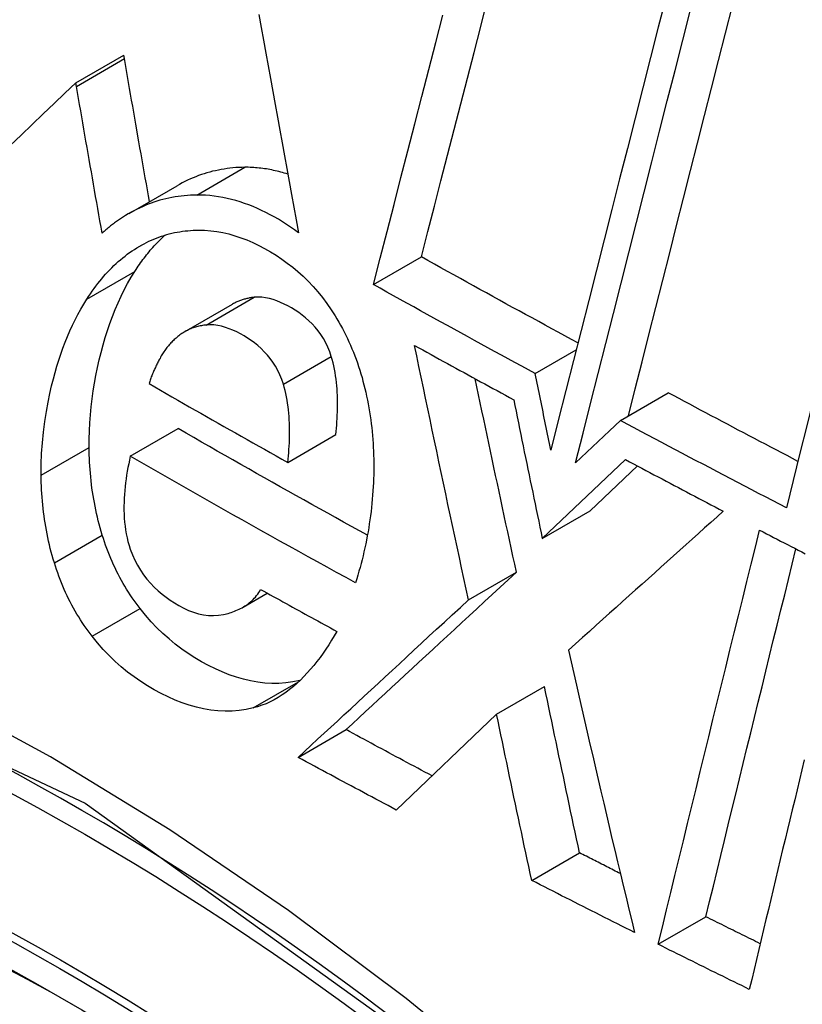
# Model space of a CAD drawing. Header units: inches. Extents: x 27 to 746, y 82 to 342.
# Tile 163 of 256: x 685.8498 to 685.946, y 295.2089 to 295.3299. Entities that reach past the tile are written whole.
import ezdxf

# ---------------------------------------------------------------- set-up
doc = ezdxf.new("R2010")
doc.units = ezdxf.units.IN
doc.header["$MEASUREMENT"] = 0
doc.layers.add('Visible Edges(ANSI)', color=7, linetype='Continuous', lineweight=25)
doc.layers.add('Visible Tangent Edges(ANSI)', color=7, linetype='Continuous', lineweight=25)

msp = doc.modelspace()

# ---------------------------------------------------------------- linework, layer by layer
at = {"layer": 'Visible Edges(ANSI)'}
for p, q in [((685.85664, 295.32219), (685.86254, 295.32559)), ((685.86262, 295.32515), (685.86254, 295.32559)), ((685.85672, 295.32174), (685.85664, 295.32219)), ((685.86319, 295.30612), (685.86909, 295.30952)), ((685.89324, 295.29738), (685.89914, 295.30078)), ((685.87003, 295.29157), (685.87593, 295.29498)), ((685.91313, 295.28645), (685.91816, 295.28935)), ((685.92359, 295.28068), (685.92947, 295.28408)), ((685.92359, 295.28068), (685.92224, 295.27941)), ((685.86334, 295.27627), (685.86924, 295.27967)), ((685.92224, 295.27941), (685.91809, 295.27546)), ((685.88271, 295.27552), (685.8886, 295.27893)), ((685.91399, 295.26615), (685.92422, 295.27586)), ((685.91988, 295.26955), (685.9257, 295.27508)), ((685.91399, 295.26615), (685.91988, 295.26955)), ((685.90492, 295.25863), (685.91081, 295.26203)), ((685.87721, 295.25773), (685.88019, 295.25945)), ((685.90838, 295.24456), (685.91427, 295.24796)), ((685.90838, 295.24456), (685.89605, 295.23279)), ((685.88397, 295.23926), (685.88987, 295.24267)), ((685.9127, 295.22414), (685.91858, 295.22753)), ((685.92824, 295.21628), (685.93411, 295.21967))]:
    msp.add_line(p, q, dxfattribs=at)
at = {"layer": 'Visible Edges(ANSI)', "flags": 128}
for points in [[(685.9292, 295.33276), (685.92825, 295.32904), (685.9273, 295.32531), (685.92635, 295.32158), (685.9254, 295.31784), (685.92445, 295.3141), (685.9235, 295.31036), (685.92255, 295.30662), (685.9216, 295.30289), (685.92065, 295.29916), (685.91971, 295.29544), (685.91876, 295.29174), (685.91783, 295.28804), (685.91689, 295.28436), (685.91596, 295.28069), (685.91504, 295.27704)], [(685.89914, 295.30078), (685.89994, 295.30389), (685.90074, 295.30701), (685.90154, 295.31014), (685.90235, 295.31328), (685.90316, 295.31643), (685.90397, 295.31959), (685.90479, 295.32275), (685.9056, 295.32592), (685.90642, 295.32909), (685.90723, 295.33227)], [(685.92458, 295.28125), (685.92541, 295.28456), (685.92626, 295.28788), (685.9271, 295.29122), (685.92795, 295.29456), (685.9288, 295.29791), (685.92965, 295.30128), (685.9305, 295.30465), (685.93136, 295.30802), (685.93222, 295.3114), (685.93307, 295.31478), (685.93393, 295.31816), (685.93479, 295.32154), (685.93565, 295.32491), (685.93651, 295.32829), (685.93737, 295.33166)], [(685.87916, 295.33056), (685.87945, 295.32899), (685.87973, 295.32742), (685.88002, 295.32584), (685.8803, 295.32426), (685.88059, 295.32269), (685.88087, 295.32111), (685.88116, 295.31953), (685.88144, 295.31795), (685.88173, 295.31637), (685.88202, 295.31479), (685.88231, 295.31321), (685.88259, 295.31163), (685.88288, 295.31005), (685.88317, 295.30847), (685.88346, 295.3069), (685.88375, 295.30532), (685.88404, 295.30375)], [(685.89324, 295.29738), (685.89408, 295.30064), (685.89492, 295.30392), (685.89577, 295.30722), (685.89662, 295.31052), (685.89747, 295.31383), (685.89832, 295.31715), (685.89918, 295.32048), (685.90004, 295.32381), (685.90089, 295.32715), (685.90175, 295.33048)], [(685.91809, 295.27546), (685.91901, 295.2791), (685.91993, 295.28277), (685.92086, 295.28645), (685.9218, 295.29014), (685.92274, 295.29384), (685.92368, 295.29756), (685.92462, 295.30128), (685.92557, 295.30501), (685.92652, 295.30875), (685.92747, 295.31248), (685.92842, 295.31622), (685.92936, 295.31995), (685.93031, 295.32369), (685.93126, 295.32741), (685.93221, 295.33113)], [(685.95923, 295.33098), (685.95839, 295.3276), (685.95754, 295.32422), (685.95668, 295.32083), (685.95583, 295.31743), (685.95498, 295.31402), (685.95413, 295.31062), (685.95327, 295.30721), (685.95242, 295.3038), (685.95157, 295.30039), (685.95072, 295.29698), (685.94987, 295.29357), (685.94902, 295.29017), (685.94818, 295.28678), (685.94734, 295.28339), (685.9465, 295.28001), (685.94566, 295.27664), (685.94483, 295.27328), (685.944, 295.26993)], [(685.8657, 295.30757), (685.86557, 295.3083), (685.86545, 295.30904), (685.86532, 295.30977), (685.86519, 295.3105), (685.86506, 295.31124), (685.86493, 295.31197), (685.8648, 295.31271), (685.86467, 295.31344), (685.86454, 295.31417), (685.86441, 295.31491), (685.86428, 295.31564), (685.86416, 295.31638), (685.86403, 295.31711), (685.8639, 295.31784), (685.86377, 295.31857), (685.86364, 295.31931), (685.86351, 295.32004), (685.86339, 295.32077), (685.86326, 295.3215), (685.86313, 295.32223), (685.863, 295.32296), (685.86288, 295.32369), (685.86275, 295.32442), (685.86262, 295.32515)], [(685.85664, 295.32219), (685.85531, 295.32091), (685.85398, 295.31963), (685.85264, 295.31835), (685.85129, 295.31706), (685.84994, 295.31576), (685.84859, 295.31447)], [(685.85989, 295.3037), (685.85976, 295.30445), (685.85962, 295.3052), (685.85949, 295.30596), (685.85936, 295.30671), (685.85923, 295.30746), (685.85909, 295.30822), (685.85896, 295.30897), (685.85883, 295.30972), (685.8587, 295.31048), (685.85856, 295.31123), (685.85843, 295.31198), (685.8583, 295.31274), (685.85817, 295.31349), (685.85804, 295.31424), (685.8579, 295.31499), (685.85777, 295.31575), (685.85764, 295.3165), (685.85751, 295.31725), (685.85738, 295.318), (685.85725, 295.31875), (685.85712, 295.3195), (685.85698, 295.32025), (685.85685, 295.321), (685.85672, 295.32174)], [(685.87741, 295.31179), (685.87705, 295.31178), (685.87668, 295.31177), (685.87632, 295.31175), (685.87596, 295.31172), (685.8756, 295.31168), (685.87524, 295.31164), (685.87489, 295.31158), (685.87453, 295.31152), (685.87418, 295.31146), (685.87382, 295.31138), (685.87347, 295.3113), (685.87312, 295.31121), (685.87277, 295.31111), (685.87243, 295.311), (685.87208, 295.31089), (685.87174, 295.31077), (685.8714, 295.31064), (685.87106, 295.3105), (685.87073, 295.31036), (685.87039, 295.31021), (685.87006, 295.31005), (685.86973, 295.30988), (685.86941, 295.3097), (685.86909, 295.30952)], [(685.88272, 295.31096), (685.8825, 295.31102), (685.88228, 295.31109), (685.88206, 295.31115), (685.88184, 295.31121), (685.88161, 295.31127), (685.88139, 295.31132), (685.88117, 295.31138), (685.88095, 295.31142), (685.88073, 295.31147), (685.88051, 295.31151), (685.88029, 295.31155), (685.88007, 295.31159), (685.87985, 295.31162), (685.87962, 295.31165), (685.8794, 295.31168), (685.87918, 295.3117), (685.87896, 295.31172), (685.87874, 295.31174), (685.87852, 295.31176), (685.8783, 295.31177), (685.87807, 295.31178), (685.87785, 295.31179), (685.87763, 295.31179), (685.87741, 295.31179)], [(685.87151, 295.30838), (685.87113, 295.30838), (685.87074, 295.30836), (685.87036, 295.30834), (685.86998, 295.3083), (685.8696, 295.30826), (685.86923, 295.30821), (685.86885, 295.30816), (685.86847, 295.30809), (685.8681, 295.30802), (685.86773, 295.30793), (685.86736, 295.30784), (685.86699, 295.30774), (685.86663, 295.30763), (685.86626, 295.30751), (685.8659, 295.30738), (685.86554, 295.30725), (685.86518, 295.3071), (685.86483, 295.30695), (685.86448, 295.30679), (685.86413, 295.30662), (685.86378, 295.30645), (685.86344, 295.30626), (685.8631, 295.30607), (685.86276, 295.30586)], [(685.88404, 295.30375), (685.88355, 295.30411), (685.88306, 295.30445), (685.88256, 295.30478), (685.88206, 295.3051), (685.88156, 295.3054), (685.88105, 295.30569), (685.88053, 295.30597), (685.88001, 295.30624), (685.87949, 295.3065), (685.87897, 295.30673), (685.87844, 295.30696), (685.87792, 295.30717), (685.87739, 295.30736), (685.87685, 295.30754), (685.87632, 295.3077), (685.87579, 295.30785), (685.87525, 295.30797), (685.87472, 295.30809), (685.87418, 295.30818), (685.87365, 295.30826), (685.87311, 295.30831), (685.87258, 295.30836), (685.87205, 295.30838), (685.87151, 295.30838)], [(685.86276, 295.30586), (685.86264, 295.30579), (685.86251, 295.30571), (685.86239, 295.30563), (685.86226, 295.30555), (685.86214, 295.30546), (685.86202, 295.30538), (685.86189, 295.3053), (685.86177, 295.30521), (685.86165, 295.30513), (685.86153, 295.30504), (685.86141, 295.30495), (685.86129, 295.30486), (685.86117, 295.30477), (685.86105, 295.30468), (685.86093, 295.30458), (685.86081, 295.30449), (685.8607, 295.30439), (685.86058, 295.3043), (685.86046, 295.3042), (685.86035, 295.3041), (685.86023, 295.304), (685.86012, 295.3039), (685.86, 295.3038), (685.85989, 295.3037)], [(685.86416, 295.30189), (685.86445, 295.30207), (685.86474, 295.30224), (685.86504, 295.3024), (685.86534, 295.30255), (685.86564, 295.3027), (685.86595, 295.30284), (685.86625, 295.30297), (685.86656, 295.30309), (685.86687, 295.30321), (685.86719, 295.30332), (685.8675, 295.30342), (685.86782, 295.30352), (685.86814, 295.3036), (685.86846, 295.30368), (685.86878, 295.30376), (685.86911, 295.30382), (685.86943, 295.30388), (685.86976, 295.30393), (685.87008, 295.30397), (685.87041, 295.304), (685.87074, 295.30403), (685.87107, 295.30405), (685.8714, 295.30407), (685.87174, 295.30407)], [(685.87174, 295.30407), (685.87248, 295.30406), (685.87323, 295.304), (685.87397, 295.30391), (685.87472, 295.30377), (685.87546, 295.3036), (685.87621, 295.30339), (685.87694, 295.30314), (685.87768, 295.30286), (685.87841, 295.30254), (685.87914, 295.30219), (685.87986, 295.30181), (685.88057, 295.30141), (685.88127, 295.30098), (685.88196, 295.30052), (685.88264, 295.30003), (685.88331, 295.29952), (685.88396, 295.29897), (685.8846, 295.2984), (685.88522, 295.29779), (685.88583, 295.29716), (685.88641, 295.29649), (685.88698, 295.29579), (685.88752, 295.29506), (685.88804, 295.29429)], [(685.86391, 295.299), (685.86405, 295.29922), (685.86419, 295.29943), (685.86433, 295.29963), (685.86447, 295.29984), (685.86461, 295.30004), (685.86475, 295.30024), (685.8649, 295.30044), (685.86505, 295.30064), (685.8652, 295.30083), (685.86535, 295.30103), (685.8655, 295.30121), (685.86565, 295.3014), (685.8658, 295.30159), (685.86596, 295.30177), (685.86612, 295.30195), (685.86628, 295.30213), (685.86644, 295.3023), (685.8666, 295.30247), (685.86676, 295.30264), (685.86693, 295.30281), (685.86709, 295.30297), (685.86726, 295.30314), (685.86743, 295.30329), (685.8676, 295.30345)], [(685.85801, 295.2956), (685.85823, 295.29593), (685.85844, 295.29625), (685.85867, 295.29657), (685.85889, 295.29689), (685.85912, 295.2972), (685.85935, 295.2975), (685.85959, 295.2978), (685.85983, 295.29809), (685.86007, 295.29837), (685.86032, 295.29865), (685.86056, 295.29892), (685.86082, 295.29919), (685.86108, 295.29945), (685.86134, 295.29971), (685.8616, 295.29996), (685.86187, 295.3002), (685.86214, 295.30043), (685.86242, 295.30066), (685.8627, 295.30088), (685.86298, 295.3011), (685.86327, 295.30131), (685.86356, 295.30151), (685.86386, 295.30171), (685.86416, 295.30189)], [(685.91837, 295.2902), (685.91757, 295.29064), (685.91676, 295.29107), (685.91596, 295.29151), (685.91515, 295.29195), (685.91435, 295.29239), (685.91355, 295.29283), (685.91274, 295.29327), (685.91194, 295.2937), (685.91114, 295.29414), (685.91033, 295.29458), (685.90953, 295.29502), (685.90873, 295.29547), (685.90793, 295.29591), (685.90713, 295.29635), (685.90633, 295.29679), (685.90553, 295.29723), (685.90473, 295.29767), (685.90393, 295.29812), (685.90313, 295.29856), (685.90233, 295.299), (685.90153, 295.29945), (685.90073, 295.29989), (685.89993, 295.30034), (685.89914, 295.30078)], [(685.85829, 295.27737), (685.85829, 295.27838), (685.85832, 295.27938), (685.85837, 295.28038), (685.85844, 295.28137), (685.85853, 295.28236), (685.85865, 295.28333), (685.85879, 295.2843), (685.85894, 295.28527), (685.85912, 295.28622), (685.85931, 295.28717), (685.85953, 295.28811), (685.85975, 295.28904), (685.86, 295.28996), (685.86026, 295.29086), (685.86054, 295.29174), (685.86084, 295.29261), (685.86115, 295.29347), (685.86149, 295.29431), (685.86184, 295.29514), (685.86222, 295.29595), (685.86261, 295.29675), (685.86302, 295.29752), (685.86346, 295.29827), (685.86391, 295.299)], [(685.91313, 295.28645), (685.9123, 295.2869), (685.91146, 295.28735), (685.91063, 295.2878), (685.9098, 295.28826), (685.90896, 295.28871), (685.90813, 295.28916), (685.9073, 295.28962), (685.90647, 295.29007), (685.90564, 295.29052), (685.90481, 295.29098), (685.90398, 295.29143), (685.90315, 295.29189), (685.90232, 295.29234), (685.90149, 295.2928), (685.90067, 295.29326), (685.89984, 295.29371), (685.89901, 295.29417), (685.89819, 295.29463), (685.89736, 295.29508), (685.89654, 295.29554), (685.89571, 295.296), (685.89489, 295.29646), (685.89406, 295.29692), (685.89324, 295.29738)], [(685.85239, 295.27396), (685.8524, 295.2753), (685.85245, 295.27662), (685.85254, 295.27793), (685.85267, 295.27924), (685.85283, 295.28053), (685.85303, 295.28176), (685.85324, 295.28292), (685.85346, 295.28398), (685.85368, 295.28495), (685.8539, 295.2858), (685.85411, 295.28658), (685.85433, 295.28734), (685.85456, 295.28809), (685.85481, 295.28883), (685.85507, 295.28956), (685.85534, 295.29028), (685.85562, 295.29099), (685.85592, 295.29168), (685.85623, 295.29237), (685.85656, 295.29304), (685.8569, 295.2937), (685.85726, 295.29435), (685.85763, 295.29498), (685.85801, 295.2956)], [(685.87859, 295.29581), (685.87847, 295.2958), (685.87836, 295.29578), (685.87824, 295.29577), (685.87813, 295.29575), (685.87801, 295.29573), (685.8779, 295.29571), (685.87778, 295.29568), (685.87767, 295.29566), (685.87756, 295.29563), (685.87745, 295.2956), (685.87733, 295.29557), (685.87722, 295.29554), (685.87711, 295.2955), (685.877, 295.29547), (685.87689, 295.29543), (685.87678, 295.29539), (685.87667, 295.29534), (685.87656, 295.2953), (685.87646, 295.29525), (685.87635, 295.2952), (685.87624, 295.29515), (685.87614, 295.2951), (685.87603, 295.29504), (685.87593, 295.29498)], [(685.88806, 295.28855), (685.88786, 295.28913), (685.88764, 295.28969), (685.88738, 295.29023), (685.88709, 295.29075), (685.88678, 295.29124), (685.88644, 295.29171), (685.88608, 295.29215), (685.8857, 295.29256), (685.8853, 295.29294), (685.8849, 295.2933), (685.88448, 295.29363), (685.88405, 295.29394), (685.88362, 295.29423), (685.88318, 295.2945), (685.88273, 295.29475), (685.88228, 295.29498), (685.88183, 295.29519), (685.88137, 295.29537), (685.88091, 295.29553), (685.88044, 295.29566), (685.87998, 295.29575), (685.87951, 295.29581), (685.87905, 295.29583), (685.87859, 295.29581)], [(685.88804, 295.29429), (685.88829, 295.29392), (685.88852, 295.29354), (685.88875, 295.29315), (685.88898, 295.29276), (685.8892, 295.29237), (685.88942, 295.29197), (685.88963, 295.29157), (685.88983, 295.29116), (685.89003, 295.29075), (685.89022, 295.29034), (685.89041, 295.28992), (685.89059, 295.28949), (685.89077, 295.28906), (685.89094, 295.28863), (685.8911, 295.28819), (685.89126, 295.28775), (685.89141, 295.28731), (685.89156, 295.28687), (685.8917, 295.28642), (685.89183, 295.28597), (685.89195, 295.28552), (685.89207, 295.28506), (685.89219, 295.28461), (685.8923, 295.28415)], [(685.87269, 295.2924), (685.87254, 295.29239), (685.87239, 295.29237), (685.87224, 295.29234), (685.87209, 295.29232), (685.87194, 295.29229), (685.87179, 295.29226), (685.87165, 295.29222), (685.8715, 295.29219), (685.87136, 295.29214), (685.87121, 295.2921), (685.87107, 295.29205), (685.87093, 295.292), (685.87078, 295.29194), (685.87064, 295.29188), (685.8705, 295.29182), (685.87036, 295.29175), (685.87023, 295.29168), (685.87009, 295.29161), (685.86996, 295.29153), (685.86983, 295.29145), (685.8697, 295.29137), (685.86957, 295.29128), (685.86944, 295.29118), (685.86931, 295.29109)], [(685.88216, 295.28515), (685.88197, 295.28573), (685.88174, 295.28629), (685.88148, 295.28683), (685.8812, 295.28734), (685.88088, 295.28783), (685.88055, 295.28829), (685.8802, 295.28872), (685.87982, 295.28913), (685.87943, 295.28951), (685.87903, 295.28987), (685.87862, 295.2902), (685.87819, 295.29051), (685.87776, 295.2908), (685.87733, 295.29106), (685.87688, 295.29132), (685.87643, 295.29155), (685.87597, 295.29176), (685.8755, 295.29195), (685.87504, 295.29212), (685.87457, 295.29225), (685.8741, 295.29234), (685.87362, 295.29241), (685.87315, 295.29243), (685.87269, 295.2924)], [(685.86931, 295.29109), (685.8692, 295.291), (685.86909, 295.2909), (685.86898, 295.29081), (685.86887, 295.29071), (685.86876, 295.29061), (685.86865, 295.29051), (685.86855, 295.29041), (685.86844, 295.2903), (685.86834, 295.2902), (685.86824, 295.29009), (685.86814, 295.28998), (685.86804, 295.28986), (685.86795, 295.28975), (685.86785, 295.28963), (685.86776, 295.28951), (685.86767, 295.28938), (685.86758, 295.28926), (685.86749, 295.28913), (685.8674, 295.289), (685.86732, 295.28887), (685.86724, 295.28873), (685.86715, 295.2886), (685.86708, 295.28846), (685.867, 295.28831)], [(685.90492, 295.25863), (685.90464, 295.25993), (685.90436, 295.26123), (685.90408, 295.26254), (685.9038, 295.26384), (685.90351, 295.26514), (685.90323, 295.26645), (685.90295, 295.26775), (685.90268, 295.26906), (685.9024, 295.27036), (685.90212, 295.27167), (685.90184, 295.27297), (685.90157, 295.27428), (685.90129, 295.27558), (685.90101, 295.27689), (685.90074, 295.27819), (685.90046, 295.27949), (685.90019, 295.2808), (685.89992, 295.2821), (685.89964, 295.2834), (685.89937, 295.2847), (685.8991, 295.286), (685.89883, 295.2873), (685.89856, 295.2886), (685.89829, 295.2899)], [(685.89829, 295.2899), (685.8988, 295.28962), (685.8993, 295.28934), (685.89981, 295.28906), (685.90032, 295.28878), (685.90082, 295.2885), (685.90133, 295.28822), (685.90184, 295.28794), (685.90234, 295.28767), (685.90285, 295.28739), (685.90336, 295.28711), (685.90387, 295.28683), (685.90437, 295.28655), (685.90488, 295.28628), (685.90539, 295.286), (685.9059, 295.28572), (685.90641, 295.28544), (685.90691, 295.28517), (685.90742, 295.28489), (685.90793, 295.28461), (685.90844, 295.28434), (685.90895, 295.28406), (685.90946, 295.28378), (685.90997, 295.28351), (685.91048, 295.28323)], [(685.867, 295.28831), (685.86693, 295.28819), (685.86687, 295.28807), (685.86681, 295.28795), (685.86674, 295.28783), (685.86668, 295.28771), (685.86662, 295.28758), (685.86656, 295.28746), (685.8665, 295.28733), (685.86644, 295.2872), (685.86638, 295.28707), (685.86632, 295.28695), (685.86626, 295.28682), (685.8662, 295.28669), (685.86615, 295.28655), (685.86609, 295.28642), (685.86604, 295.28629), (685.86599, 295.28616), (685.86593, 295.28602), (685.86588, 295.28589), (685.86583, 295.28575), (685.86579, 295.28562), (685.86574, 295.28548), (685.86569, 295.28535), (685.86565, 295.28521)], [(685.8886, 295.27893), (685.88865, 295.27932), (685.88868, 295.27972), (685.88872, 295.28011), (685.88875, 295.28051), (685.88877, 295.28091), (685.88879, 295.28132), (685.88881, 295.28172), (685.88882, 295.28212), (685.88883, 295.28253), (685.88883, 295.28293), (685.88882, 295.28333), (685.88881, 295.28374), (685.88879, 295.28414), (685.88876, 295.28455), (685.88873, 295.28495), (685.88869, 295.28536), (685.88865, 295.28576), (685.88859, 295.28617), (685.88853, 295.28657), (685.88845, 295.28697), (685.88837, 295.28737), (685.88828, 295.28777), (685.88817, 295.28816), (685.88806, 295.28855)], [(685.91081, 295.26203), (685.9106, 295.26302), (685.91038, 295.26401), (685.91017, 295.265), (685.90996, 295.26599), (685.90974, 295.26698), (685.90953, 295.26797), (685.90932, 295.26896), (685.9091, 295.26995), (685.90889, 295.27094), (685.90868, 295.27193), (685.90847, 295.27292), (685.90826, 295.27392), (685.90805, 295.27491), (685.90784, 295.2759), (685.90763, 295.27689), (685.90742, 295.27788), (685.90721, 295.27887), (685.907, 295.27986), (685.90679, 295.28085), (685.90658, 295.28184), (685.90637, 295.28283), (685.90616, 295.28382), (685.90596, 295.28481), (685.90575, 295.2858)], [(685.91504, 295.27704), (685.91496, 295.27744), (685.91488, 295.27783), (685.9148, 295.27822), (685.91472, 295.27861), (685.91464, 295.279), (685.91456, 295.27939), (685.91448, 295.27979), (685.9144, 295.28018), (685.91432, 295.28057), (685.91424, 295.28096), (685.91416, 295.28135), (685.91408, 295.28174), (685.914, 295.28214), (685.91392, 295.28253), (685.91384, 295.28292), (685.91377, 295.28331), (685.91369, 295.2837), (685.91361, 295.2841), (685.91353, 295.28449), (685.91345, 295.28488), (685.91337, 295.28527), (685.91329, 295.28566), (685.91321, 295.28605), (685.91313, 295.28645)], [(685.86565, 295.28521), (685.86636, 295.2848), (685.86706, 295.2844), (685.86777, 295.28399), (685.86847, 295.28358), (685.86918, 295.28318), (685.86989, 295.28277), (685.8706, 295.28237), (685.87131, 295.28196), (685.87202, 295.28156), (685.87272, 295.28116), (685.87343, 295.28075), (685.87414, 295.28035), (685.87486, 295.27994), (685.87557, 295.27954), (685.87628, 295.27914), (685.87699, 295.27874), (685.8777, 295.27833), (685.87842, 295.27793), (685.87913, 295.27753), (685.87985, 295.27713), (685.88056, 295.27673), (685.88128, 295.27633), (685.88199, 295.27593), (685.88271, 295.27552)], [(685.88271, 295.27552), (685.88275, 295.27592), (685.88279, 295.27631), (685.88282, 295.27671), (685.88285, 295.27711), (685.88287, 295.27751), (685.8829, 295.27791), (685.88291, 295.27832), (685.88292, 295.27873), (685.88293, 295.27913), (685.88293, 295.27954), (685.88292, 295.27995), (685.88291, 295.28035), (685.88289, 295.28076), (685.88287, 295.28117), (685.88283, 295.28157), (685.88279, 295.28197), (685.88275, 295.28237), (685.88269, 295.28278), (685.88263, 295.28318), (685.88255, 295.28358), (685.88247, 295.28397), (685.88238, 295.28437), (685.88228, 295.28476), (685.88216, 295.28515)], [(685.8923, 295.28415), (685.8924, 295.28366), (685.8925, 295.28318), (685.89259, 295.2827), (685.89268, 295.28221), (685.89276, 295.28173), (685.89284, 295.28125), (685.89291, 295.28076), (685.89297, 295.28028), (685.89303, 295.2798), (685.89308, 295.27931), (685.89312, 295.27883), (685.89316, 295.27834), (685.8932, 295.27786), (685.89322, 295.27738), (685.89325, 295.27689), (685.89326, 295.27641), (685.89328, 295.27592), (685.89328, 295.27544), (685.89328, 295.27496), (685.89328, 295.27447), (685.89327, 295.27399), (685.89326, 295.27351), (685.89324, 295.27302), (685.89321, 295.27254)], [(685.91048, 295.28323), (685.91062, 295.28252), (685.91077, 295.28181), (685.91091, 295.2811), (685.91106, 295.28039), (685.9112, 295.27968), (685.91135, 295.27896), (685.91149, 295.27825), (685.91164, 295.27754), (685.91178, 295.27683), (685.91193, 295.27612), (685.91208, 295.2754), (685.91222, 295.27469), (685.91237, 295.27398), (685.91252, 295.27327), (685.91266, 295.27256), (685.91281, 295.27184), (685.91296, 295.27113), (685.9131, 295.27042), (685.91325, 295.26971), (685.9134, 295.269), (685.91355, 295.26829), (685.9137, 295.26757), (685.91384, 295.26686), (685.91399, 295.26615)], [(685.94542, 295.27565), (685.94475, 295.276), (685.94408, 295.27635), (685.94342, 295.2767), (685.94275, 295.27705), (685.94208, 295.2774), (685.94142, 295.27775), (685.94075, 295.2781), (685.94009, 295.27845), (685.93942, 295.2788), (685.93876, 295.27915), (685.93809, 295.2795), (685.93743, 295.27985), (685.93676, 295.2802), (685.9361, 295.28055), (685.93544, 295.28091), (685.93477, 295.28126), (685.93411, 295.28161), (685.93345, 295.28196), (685.93278, 295.28231), (685.93212, 295.28267), (685.93146, 295.28302), (685.9308, 295.28337), (685.93013, 295.28373), (685.92947, 295.28408)], [(685.944, 295.26993), (685.94314, 295.27038), (685.94229, 295.27082), (685.94143, 295.27127), (685.94058, 295.27171), (685.93973, 295.27216), (685.93887, 295.2726), (685.93802, 295.27305), (685.93717, 295.2735), (685.93632, 295.27394), (685.93546, 295.27439), (685.93461, 295.27484), (685.93376, 295.27529), (685.93291, 295.27573), (685.93206, 295.27618), (685.93121, 295.27663), (685.93036, 295.27708), (685.92952, 295.27753), (685.92867, 295.27798), (685.92782, 295.27843), (685.92697, 295.27888), (685.92612, 295.27933), (685.92528, 295.27978), (685.92443, 295.28023), (685.92359, 295.28068)], [(685.89249, 295.26656), (685.89152, 295.2671), (685.89054, 295.26764), (685.88956, 295.26818), (685.88858, 295.26873), (685.88761, 295.26927), (685.88663, 295.26981), (685.88566, 295.27035), (685.88469, 295.2709), (685.88371, 295.27144), (685.88274, 295.27199), (685.88177, 295.27253), (685.8808, 295.27308), (685.87984, 295.27363), (685.87887, 295.27417), (685.8779, 295.27472), (685.87694, 295.27527), (685.87597, 295.27582), (685.87501, 295.27637), (685.87404, 295.27692), (685.87308, 295.27747), (685.87212, 295.27802), (685.87116, 295.27857), (685.8702, 295.27912), (685.86924, 295.27967)], [(685.8599, 295.26659), (685.85977, 295.26703), (685.85965, 295.26747), (685.85953, 295.26791), (685.85941, 295.26835), (685.8593, 295.26879), (685.8592, 295.26924), (685.8591, 295.26968), (685.85901, 295.27013), (685.85893, 295.27057), (685.85885, 295.27102), (685.85877, 295.27147), (685.85871, 295.27192), (685.85864, 295.27237), (685.85859, 295.27282), (685.85853, 295.27327), (685.85849, 295.27373), (685.85844, 295.27418), (685.85841, 295.27463), (685.85838, 295.27509), (685.85835, 295.27554), (685.85833, 295.276), (685.85831, 295.27645), (685.8583, 295.27691), (685.85829, 295.27737)], [(685.86334, 295.27627), (685.86325, 295.27581), (685.86315, 295.27536), (685.86306, 295.27489), (685.86298, 295.27443), (685.8629, 295.27396), (685.86284, 295.27349), (685.86277, 295.27302), (685.86272, 295.27255), (685.86267, 295.27207), (685.86263, 295.27159), (685.8626, 295.27111), (685.86258, 295.27063), (685.86257, 295.27014), (685.86257, 295.26965), (685.86258, 295.26916), (685.86261, 295.26867), (685.86265, 295.26819), (685.8627, 295.2677), (685.86277, 295.26721), (685.86285, 295.26673), (685.86295, 295.26626), (685.86306, 295.26578), (685.8632, 295.26532), (685.86335, 295.26486)], [(685.89104, 295.26072), (685.88988, 295.26136), (685.88871, 295.262), (685.88754, 295.26264), (685.88638, 295.26328), (685.88521, 295.26392), (685.88405, 295.26457), (685.88289, 295.26521), (685.88173, 295.26585), (685.88057, 295.2665), (685.87941, 295.26714), (685.87826, 295.26779), (685.8771, 295.26844), (685.87595, 295.26909), (685.8748, 295.26974), (685.87365, 295.27038), (685.8725, 295.27104), (685.87135, 295.27169), (685.8702, 295.27234), (685.86905, 295.27299), (685.86791, 295.27365), (685.86676, 295.2743), (685.86562, 295.27496), (685.86448, 295.27561), (685.86334, 295.27627)], [(685.92422, 295.27586), (685.92472, 295.2756), (685.92522, 295.27533), (685.92572, 295.27507), (685.92622, 295.2748), (685.92672, 295.27454), (685.92722, 295.27427), (685.92772, 295.27401), (685.92822, 295.27374), (685.92872, 295.27348), (685.92922, 295.27321), (685.92972, 295.27295), (685.93022, 295.27269), (685.93072, 295.27242), (685.93122, 295.27216), (685.93172, 295.27189), (685.93222, 295.27163), (685.93273, 295.27137), (685.93323, 295.2711), (685.93373, 295.27084), (685.93423, 295.27058), (685.93473, 295.27031), (685.93524, 295.27005), (685.93574, 295.26979), (685.93624, 295.26952)], [(685.85401, 295.26318), (685.85387, 295.26362), (685.85375, 295.26406), (685.85363, 295.2645), (685.85351, 295.26494), (685.8534, 295.26539), (685.8533, 295.26583), (685.85321, 295.26628), (685.85311, 295.26672), (685.85303, 295.26717), (685.85295, 295.26762), (685.85288, 295.26807), (685.85281, 295.26852), (685.85274, 295.26897), (685.85269, 295.26942), (685.85263, 295.26987), (685.85259, 295.27032), (685.85255, 295.27077), (685.85251, 295.27123), (685.85248, 295.27168), (685.85245, 295.27214), (685.85243, 295.27259), (685.85241, 295.27305), (685.8524, 295.27351), (685.85239, 295.27396)], [(685.89321, 295.27254), (685.89318, 295.27202), (685.89314, 295.27151), (685.8931, 295.271), (685.89305, 295.27048), (685.89299, 295.26998), (685.89294, 295.26947), (685.89287, 295.26896), (685.8928, 295.26846), (685.89273, 295.26796), (685.89265, 295.26746), (685.89257, 295.26697), (685.89248, 295.26648), (685.89238, 295.26598), (685.89229, 295.2655), (685.89218, 295.26501), (685.89207, 295.26452), (685.89196, 295.26404), (685.89184, 295.26356), (685.89172, 295.26308), (685.8916, 295.2626), (685.89146, 295.26213), (685.89133, 295.26166), (685.89119, 295.26119), (685.89104, 295.26072)], [(685.93624, 295.26952), (685.93547, 295.26884), (685.93471, 295.26815), (685.93395, 295.26747), (685.93318, 295.26678), (685.93242, 295.2661), (685.93166, 295.26541), (685.93089, 295.26472), (685.93012, 295.26403), (685.92935, 295.26334), (685.92858, 295.26265), (685.92781, 295.26196), (685.92703, 295.26126), (685.92625, 295.26056), (685.92546, 295.25985), (685.92467, 295.25914), (685.92387, 295.25842), (685.92307, 295.2577), (685.92225, 295.25697), (685.92144, 295.25624), (685.92061, 295.2555), (685.91978, 295.25475), (685.91893, 295.25399), (685.91808, 295.25323), (685.91722, 295.25245)], [(685.86455, 295.25756), (685.8643, 295.25788), (685.86406, 295.25821), (685.86382, 295.25855), (685.86358, 295.25889), (685.86335, 295.25923), (685.86313, 295.25958), (685.8629, 295.25993), (685.86269, 295.26029), (685.86247, 295.26065), (685.86227, 295.26102), (685.86206, 295.26139), (685.86187, 295.26177), (685.86167, 295.26215), (685.86148, 295.26254), (685.8613, 295.26293), (685.86112, 295.26332), (685.86095, 295.26372), (685.86079, 295.26412), (685.86062, 295.26452), (685.86047, 295.26493), (685.86032, 295.26534), (685.86018, 295.26575), (685.86004, 295.26617), (685.8599, 295.26659)], [(685.92824, 295.21628), (685.92876, 295.21839), (685.92927, 295.22051), (685.92978, 295.22263), (685.9303, 295.22475), (685.93081, 295.22688), (685.93133, 295.229), (685.93185, 295.23113), (685.93237, 295.23326), (685.93289, 295.23539), (685.93341, 295.23752), (685.93393, 295.23966), (685.93445, 295.24179), (685.93497, 295.24392), (685.9355, 295.24605), (685.93602, 295.24818), (685.93654, 295.2503), (685.93706, 295.25243), (685.93759, 295.25455), (685.93811, 295.25667), (685.93863, 295.25878), (685.93915, 295.26089), (685.93967, 295.263), (685.94019, 295.2651), (685.94071, 295.26719)], [(685.94071, 295.26719), (685.94114, 295.26697), (685.94157, 295.26675), (685.942, 295.26652), (685.94243, 295.2663), (685.94286, 295.26608), (685.94329, 295.26585), (685.94372, 295.26563), (685.94415, 295.26541), (685.94459, 295.26518), (685.94502, 295.26496), (685.94545, 295.26474), (685.94588, 295.26451), (685.94631, 295.26429)], [(685.86335, 295.26486), (685.86361, 295.26417), (685.8639, 295.26352), (685.86423, 295.26289), (685.86459, 295.26228), (685.86498, 295.26171), (685.86539, 295.26117), (685.86583, 295.26067), (685.86628, 295.26019), (685.86676, 295.25975), (685.86725, 295.25933), (685.86775, 295.25894), (685.86826, 295.25858), (685.86878, 295.25824), (685.86933, 295.25792), (685.86992, 295.2576), (685.87052, 295.25733), (685.87113, 295.2571), (685.87174, 295.25692), (685.87236, 295.25679), (685.87298, 295.25671), (685.87359, 295.25669), (685.87419, 295.25673), (685.87479, 295.25682), (685.87538, 295.25696)], [(685.93411, 295.21967), (685.93456, 295.22154), (685.93502, 295.22342), (685.93547, 295.2253), (685.93593, 295.22718), (685.93639, 295.22906), (685.93685, 295.23095), (685.93731, 295.23283), (685.93777, 295.23472), (685.93823, 295.23661), (685.93869, 295.2385), (685.93915, 295.24039), (685.93961, 295.24228), (685.94008, 295.24417), (685.94054, 295.24606), (685.941, 295.24795), (685.94147, 295.24984), (685.94193, 295.25173), (685.94239, 295.25361), (685.94286, 295.2555), (685.94332, 295.25738), (685.94379, 295.25926), (685.94425, 295.26114), (685.94471, 295.26301), (685.94517, 295.26488)], [(685.85865, 295.25415), (685.8584, 295.25448), (685.85816, 295.25481), (685.85792, 295.25514), (685.85768, 295.25548), (685.85745, 295.25582), (685.85723, 295.25617), (685.85701, 295.25653), (685.85679, 295.25688), (685.85658, 295.25725), (685.85637, 295.25761), (685.85617, 295.25799), (685.85597, 295.25836), (685.85577, 295.25874), (685.85559, 295.25913), (685.8554, 295.25952), (685.85522, 295.25991), (685.85505, 295.26031), (685.85489, 295.26071), (685.85473, 295.26112), (685.85457, 295.26152), (685.85442, 295.26193), (685.85428, 295.26235), (685.85414, 295.26276), (685.85401, 295.26318)], [(685.88987, 295.24267), (685.89066, 295.2434), (685.89146, 295.24414), (685.89226, 295.24488), (685.89306, 295.24562), (685.89387, 295.24637), (685.89468, 295.24712), (685.8955, 295.24787), (685.89632, 295.24863), (685.89715, 295.2494), (685.89798, 295.25017), (685.89883, 295.25095), (685.89968, 295.25174), (685.90054, 295.25254), (685.90141, 295.25334), (685.90229, 295.25416), (685.90319, 295.25498), (685.90409, 295.25582), (685.90501, 295.25667), (685.90594, 295.25753), (685.90688, 295.2584), (685.90784, 295.25929), (685.90882, 295.26019), (685.9098, 295.2611), (685.91081, 295.26203)], [(685.87538, 295.25696), (685.87557, 295.25702), (685.87576, 295.25708), (685.87596, 295.25715), (685.87615, 295.25722), (685.87634, 295.2573), (685.87653, 295.25738), (685.87672, 295.25747), (685.8769, 295.25756), (685.87708, 295.25766), (685.87727, 295.25776), (685.87744, 295.25787), (685.87762, 295.25799), (685.87779, 295.25811), (685.87796, 295.25824), (685.87812, 295.25837), (685.87828, 295.25851), (685.87844, 295.25866), (685.87859, 295.25881), (685.87873, 295.25897), (685.87887, 295.25914), (685.87901, 295.25932), (685.87914, 295.25951), (685.87926, 295.2597), (685.87937, 295.2599)], [(685.87937, 295.2599), (685.87976, 295.25968), (685.88015, 295.25947), (685.88054, 295.25925), (685.88093, 295.25904), (685.88132, 295.25882), (685.88171, 295.25861), (685.8821, 295.25839), (685.88249, 295.25817), (685.88288, 295.25796), (685.88327, 295.25774), (685.88366, 295.25753), (685.88405, 295.25731), (685.88444, 295.2571), (685.88483, 295.25688), (685.88522, 295.25667), (685.88561, 295.25645), (685.886, 295.25624), (685.8864, 295.25603), (685.88679, 295.25581), (685.88718, 295.2556), (685.88757, 295.25538), (685.88796, 295.25517), (685.88835, 295.25495), (685.88874, 295.25474)], [(685.88397, 295.23926), (685.88477, 295.24), (685.88557, 295.24074), (685.88637, 295.24148), (685.88717, 295.24223), (685.88798, 295.24297), (685.8888, 295.24372), (685.88961, 295.24448), (685.89044, 295.24524), (685.89127, 295.24601), (685.8921, 295.24678), (685.89295, 295.24756), (685.8938, 295.24835), (685.89466, 295.24915), (685.89554, 295.24995), (685.89642, 295.25077), (685.89731, 295.25159), (685.89821, 295.25243), (685.89913, 295.25328), (685.90006, 295.25414), (685.901, 295.25501), (685.90196, 295.25589), (685.90293, 295.25679), (685.90392, 295.2577), (685.90492, 295.25863)], [(685.88419, 295.2487), (685.88334, 295.24853), (685.88248, 295.24841), (685.88162, 295.24835), (685.88076, 295.24835), (685.87989, 295.2484), (685.87902, 295.2485), (685.87814, 295.24866), (685.87726, 295.24886), (685.87639, 295.24912), (685.87552, 295.24942), (685.87466, 295.24976), (685.87381, 295.25014), (685.87296, 295.25056), (685.87212, 295.25101), (685.87129, 295.2515), (685.87048, 295.25203), (685.86967, 295.25258), (685.86888, 295.25318), (685.86811, 295.25382), (685.86735, 295.25449), (685.86662, 295.2552), (685.8659, 295.25594), (685.86521, 295.25673), (685.86455, 295.25756)], [(685.87845, 295.24533), (685.8776, 295.24515), (685.87674, 295.24502), (685.87587, 295.24496), (685.87499, 295.24494), (685.87411, 295.24499), (685.87323, 295.24508), (685.87234, 295.24523), (685.87147, 295.24543), (685.87059, 295.24568), (685.86972, 295.24598), (685.86885, 295.24631), (685.86799, 295.24669), (685.86714, 295.24711), (685.8663, 295.24757), (685.86546, 295.24806), (685.86463, 295.24858), (685.86382, 295.24915), (685.86302, 295.24974), (685.86224, 295.25038), (685.86148, 295.25106), (685.86074, 295.25177), (685.86002, 295.25252), (685.85932, 295.25332), (685.85865, 295.25415)], [(685.88874, 295.25474), (685.88842, 295.25419), (685.88809, 295.25365), (685.88775, 295.25311), (685.88739, 295.25258), (685.88704, 295.25206), (685.88667, 295.25155), (685.88629, 295.25105), (685.8859, 295.25057), (685.88551, 295.2501), (685.8851, 295.24964), (685.88469, 295.2492), (685.88426, 295.24877), (685.88383, 295.24836), (685.88339, 295.24797), (685.88293, 295.2476), (685.88247, 295.24725), (685.882, 295.24693), (685.88152, 295.24662), (685.88103, 295.24634), (685.88053, 295.24609), (685.88003, 295.24586), (685.87951, 295.24566), (685.87899, 295.24548), (685.87845, 295.24533)], [(685.91722, 295.25245), (685.91754, 295.25101), (685.91787, 295.24957), (685.9182, 295.24812), (685.91853, 295.24668), (685.91886, 295.24523), (685.91919, 295.24378), (685.91952, 295.24234), (685.91985, 295.24089), (685.92019, 295.23944), (685.92052, 295.23799), (685.92086, 295.23654), (685.9212, 295.2351), (685.92154, 295.23365), (685.92188, 295.2322), (685.92222, 295.23075), (685.92256, 295.2293), (685.9229, 295.22786), (685.92325, 295.22641), (685.92359, 295.22496), (685.92394, 295.22352), (685.92429, 295.22207), (685.92464, 295.22062), (685.92499, 295.21918), (685.92534, 295.21774)], [(685.91858, 295.22753), (685.91839, 295.22838), (685.91821, 295.22923), (685.91803, 295.23008), (685.91784, 295.23093), (685.91766, 295.23179), (685.91748, 295.23264), (685.9173, 295.23349), (685.91712, 295.23434), (685.91694, 295.23519), (685.91676, 295.23604), (685.91658, 295.23689), (685.9164, 295.23775), (685.91622, 295.2386), (685.91604, 295.23945), (685.91586, 295.2403), (685.91568, 295.24115), (685.9155, 295.242), (685.91533, 295.24286), (685.91515, 295.24371), (685.91497, 295.24456), (685.9148, 295.24541), (685.91462, 295.24626), (685.91444, 295.24711), (685.91427, 295.24796)], [(685.9127, 295.22414), (685.91251, 295.22499), (685.91233, 295.22584), (685.91215, 295.22669), (685.91196, 295.22754), (685.91178, 295.22839), (685.9116, 295.22924), (685.91142, 295.23009), (685.91124, 295.23094), (685.91106, 295.2318), (685.91088, 295.23265), (685.91069, 295.2335), (685.91051, 295.23435), (685.91034, 295.2352), (685.91016, 295.23605), (685.90998, 295.2369), (685.9098, 295.23776), (685.90962, 295.23861), (685.90944, 295.23946), (685.90926, 295.24031), (685.90909, 295.24116), (685.90891, 295.24201), (685.90873, 295.24286), (685.90856, 295.24371), (685.90838, 295.24456)], [(685.90045, 295.23699), (685.9, 295.23722), (685.89956, 295.23746), (685.89912, 295.23769), (685.89868, 295.23793), (685.89823, 295.23816), (685.89779, 295.2384), (685.89735, 295.23863), (685.89691, 295.23887), (685.89647, 295.23911), (685.89603, 295.23934), (685.89559, 295.23958), (685.89514, 295.23982), (685.8947, 295.24005), (685.89426, 295.24029), (685.89382, 295.24053), (685.89338, 295.24076), (685.89294, 295.241), (685.8925, 295.24124), (685.89206, 295.24148), (685.89162, 295.24171), (685.89118, 295.24195), (685.89074, 295.24219), (685.8903, 295.24243), (685.88987, 295.24267)], [(685.89605, 295.23279), (685.89555, 295.23306), (685.89504, 295.23333), (685.89454, 295.2336), (685.89403, 295.23386), (685.89353, 295.23413), (685.89302, 295.2344), (685.89252, 295.23467), (685.89201, 295.23494), (685.89151, 295.23521), (685.89101, 295.23548), (685.8905, 295.23575), (685.89, 295.23602), (685.88949, 295.23629), (685.88899, 295.23656), (685.88849, 295.23683), (685.88799, 295.2371), (685.88748, 295.23737), (685.88698, 295.23764), (685.88648, 295.23791), (685.88598, 295.23818), (685.88547, 295.23845), (685.88497, 295.23872), (685.88447, 295.23899), (685.88397, 295.23926)], [(685.9462, 295.23895), (685.9459, 295.23773), (685.94561, 295.23651), (685.94531, 295.23528), (685.94502, 295.23406), (685.94472, 295.23283), (685.94442, 295.2316), (685.94413, 295.23038), (685.94383, 295.22915), (685.94354, 295.22792), (685.94325, 295.22669), (685.94295, 295.22546), (685.94266, 295.22424), (685.94236, 295.22301), (685.94207, 295.22178), (685.94178, 295.22055), (685.94148, 295.21932), (685.94119, 295.2181), (685.9409, 295.21687), (685.94061, 295.21564), (685.94031, 295.21441), (685.94002, 295.21319), (685.93973, 295.21196), (685.93944, 295.21074)], [(685.92359, 295.22497), (685.92338, 295.22508), (685.92317, 295.22518), (685.92296, 295.22529), (685.92275, 295.2254), (685.92254, 295.2255), (685.92233, 295.22561), (685.92213, 295.22572), (685.92192, 295.22582), (685.92171, 295.22593), (685.9215, 295.22604), (685.92129, 295.22614), (685.92108, 295.22625), (685.92087, 295.22636), (685.92066, 295.22646), (685.92045, 295.22657), (685.92025, 295.22668), (685.92004, 295.22678), (685.91983, 295.22689), (685.91962, 295.227), (685.91941, 295.2271), (685.9192, 295.22721), (685.91899, 295.22732), (685.91878, 295.22742), (685.91858, 295.22753)], [(685.92534, 295.21774), (685.92481, 295.218), (685.92428, 295.21827), (685.92375, 295.21853), (685.92322, 295.2188), (685.92269, 295.21906), (685.92217, 295.21933), (685.92164, 295.21959), (685.92111, 295.21986), (685.92058, 295.22013), (685.92006, 295.22039), (685.91953, 295.22066), (685.919, 295.22093), (685.91848, 295.22119), (685.91795, 295.22146), (685.91742, 295.22173), (685.9169, 295.22199), (685.91637, 295.22226), (685.91585, 295.22253), (685.91532, 295.2228), (685.9148, 295.22306), (685.91427, 295.22333), (685.91375, 295.2236), (685.91322, 295.22387), (685.9127, 295.22414)], [(685.94078, 295.21635), (685.9405, 295.21649), (685.94022, 295.21663), (685.93994, 295.21677), (685.93966, 295.2169), (685.93939, 295.21704), (685.93911, 295.21718), (685.93883, 295.21732), (685.93855, 295.21746), (685.93827, 295.21759), (685.938, 295.21773), (685.93772, 295.21787), (685.93744, 295.21801), (685.93716, 295.21815), (685.93689, 295.21828), (685.93661, 295.21842), (685.93633, 295.21856), (685.93605, 295.2187), (685.93578, 295.21884), (685.9355, 295.21898), (685.93522, 295.21911), (685.93494, 295.21925), (685.93467, 295.21939), (685.93439, 295.21953), (685.93411, 295.21967)], [(685.93944, 295.21074), (685.93897, 295.21097), (685.93851, 295.2112), (685.93804, 295.21143), (685.93757, 295.21166), (685.9371, 295.21189), (685.93664, 295.21212), (685.93617, 295.21235), (685.9357, 295.21258), (685.93524, 295.21281), (685.93477, 295.21304), (685.9343, 295.21327), (685.93384, 295.2135), (685.93337, 295.21373), (685.9329, 295.21396), (685.93244, 295.2142), (685.93197, 295.21443), (685.9315, 295.21466), (685.93104, 295.21489), (685.93057, 295.21512), (685.93011, 295.21535), (685.92964, 295.21558), (685.92918, 295.21582), (685.92871, 295.21605), (685.92824, 295.21628)]]:
    msp.add_lwpolyline(points, dxfattribs=at)
at = {"layer": 'Visible Edges(ANSI)'}
for centre, major_axis, start_param, end_param in [((685.96291, 294.44855), (-0.64961, 1.12515), 5.161526, 5.834048), ((685.85817, 294.95062), (0.15748, -0.27276), 2.363977, 7.060801)]:
    msp.add_ellipse(centre, major_axis=major_axis, ratio=0.57735, start_param=start_param, end_param=end_param, dxfattribs=at)
msp.add_ellipse((685.85469, 294.94861), major_axis=(-0.15994, 0.27703), ratio=0.57735, dxfattribs=at)
at = {"layer": 'Visible Tangent Edges(ANSI)'}
for p, q in [((685.85672, 295.32174), (685.86262, 295.32515)), ((685.87151, 295.30838), (685.87741, 295.31179)), ((685.86416, 295.30189), (685.86489, 295.30232)), ((685.85801, 295.2956), (685.86391, 295.299)), ((685.87269, 295.2924), (685.87859, 295.29581)), ((685.88216, 295.28515), (685.88806, 295.28855)), ((685.85239, 295.27396), (685.85829, 295.27737)), ((685.85401, 295.26318), (685.8599, 295.26659)), ((685.85865, 295.25415), (685.86455, 295.25756)), ((685.87845, 295.24533), (685.88404, 295.24856))]:
    msp.add_line(p, q, dxfattribs=at)
at = {"layer": 'Visible Tangent Edges(ANSI)', "flags": 128}
for points in [[(685.97938, 295.12743), (685.96652, 295.14292), (685.95326, 295.15778), (685.93965, 295.17193), (685.92573, 295.18533), (685.91159, 295.1979), (685.89726, 295.20962), (685.88279, 295.22044), (685.8682, 295.23035), (685.85354, 295.23931), (685.83885, 295.24729), (685.82421, 295.25424), (685.80968, 295.26014), (685.79531, 295.26498), (685.78114, 295.26874), (685.76722, 295.27143), (685.75358, 295.27302), (685.74028, 295.27351), (685.72737, 295.2729), (685.71491, 295.27119), (685.70295, 295.26841), (685.69151, 295.26456)], [(685.60582, 295.11509), (685.61582, 295.1699), (685.63679, 295.21457), (685.66767, 295.24694), (685.70709, 295.26546), (685.75345, 295.26948), (685.80447, 295.25871), (685.85781, 295.23365), (685.91084, 295.1955), (685.96133, 295.14587)]]:
    msp.add_lwpolyline(points, dxfattribs=at)
at = {"layer": 'Visible Tangent Edges(ANSI)'}
for centre, major_axis, start_param, end_param in [((685.85717, 294.95005), (-0.17318, 0.29996), 5.05527, 10.652693), ((685.85712, 294.95002), (-0.15059, 0.26083), 4.097754, 6.89782)]:
    msp.add_ellipse(centre, major_axis=major_axis, ratio=0.57735, start_param=start_param, end_param=end_param, dxfattribs=at)
for centre, major_axis in [((685.85776, 294.95039), (0.17111, -0.29637)), ((685.85479, 294.94867), (-0.1627, 0.2818)), ((685.85469, 294.94861), (0.1621, -0.28076))]:
    msp.add_ellipse(centre, major_axis=major_axis, ratio=0.57735, dxfattribs=at)

doc.saveas('drawing.dxf')
